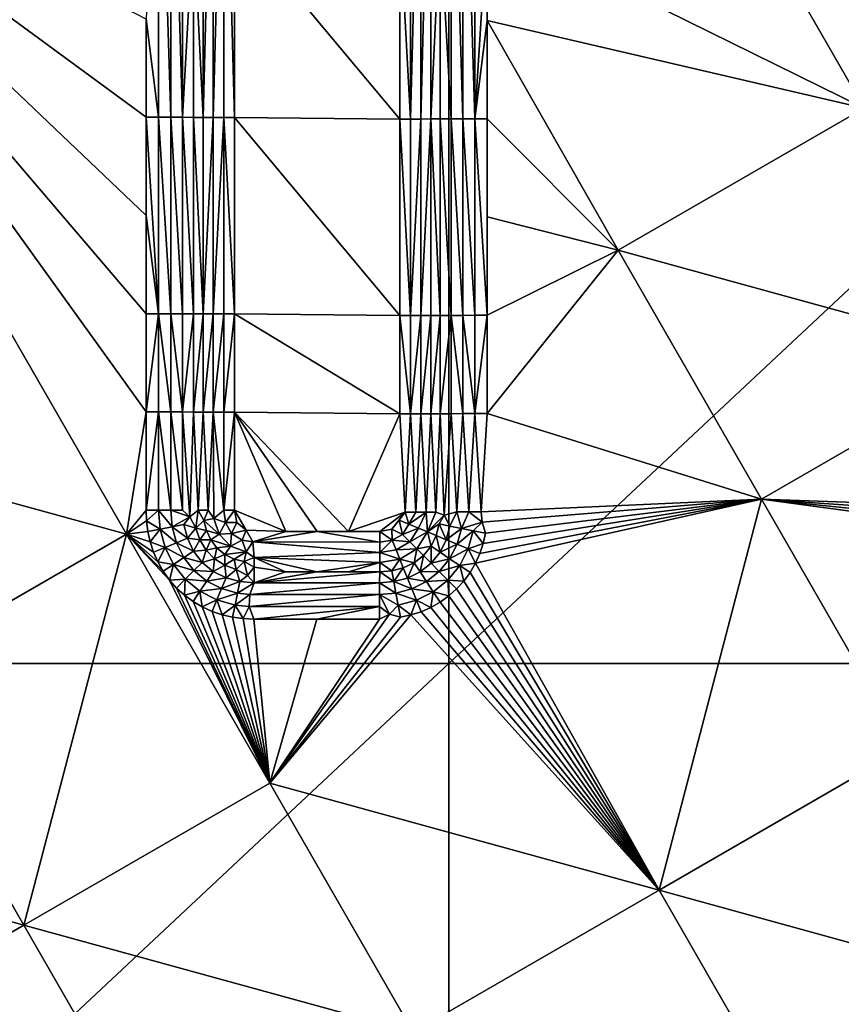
# Model space of a CAD drawing. Header units: inches. Extents: x -23.7 to 23.7, y -7.1 to 20.5.
# Tile 9 of 71: x -13.9 to -11.3, y 2.3 to 5.3. Entities that reach past the tile are written whole.
import ezdxf

# ---------------------------------------------------------------- set-up
doc = ezdxf.new("R2010")
doc.units = ezdxf.units.IN
doc.layers.get('0').update_dxf_attribs({"true_color": 0xc2ced6})

msp = doc.modelspace()

# ---------------------------------------------------------------- linework, layer by layer
for points in [[(-12.5404, 6.6625), (-12.5404, 3.3084), (-16.1233, 3.3084), (-12.5404, 6.6625)], [(-12.5404, 3.3084), (-12.5404, 6.6625), (-8.9574, 6.6625), (-12.5404, 3.3084)], [(-8.9574, 6.6625), (-8.9574, 3.3084), (-12.5404, 3.3084), (-8.9574, 6.6625)], [(-11.2509, 5.0325), (-11.9807, 6.2999), (-12.4211, 5.6103), (-11.2509, 5.0325)], [(-11.9807, 6.2999), (-11.2509, 5.0325), (-10.9327, 6.2457), (-11.9807, 6.2999)], [(-13.4805, 5.3094), (-13.4419, 5.0044), (-13.4419, 6.224), (-13.4805, 5.3094)], [(-13.4419, 6.224), (-13.4419, 5.0044), (-13.4039, 5.0043), (-13.4419, 6.224)], [(-13.4039, 5.0043), (-13.4039, 6.2239), (-13.4419, 6.224), (-13.4039, 5.0043)], [(-13.4039, 6.2239), (-13.4039, 5.0043), (-13.3674, 5.0042), (-13.4039, 6.2239)], [(-13.3674, 5.0042), (-13.3674, 6.2237), (-13.4039, 6.2239), (-13.3674, 5.0042)], [(-13.3329, 5.6138), (-13.3674, 6.2237), (-13.3674, 5.0042), (-13.3329, 5.6138)], [(-13.3034, 5.0037), (-13.3035, 6.223), (-13.3329, 5.6138), (-13.3034, 5.0037)], [(-13.2721, 6.2228), (-13.3035, 6.223), (-13.3034, 5.0037), (-13.2721, 6.2228)], [(-13.3034, 5.0037), (-13.272, 5.0036), (-13.2721, 6.2228), (-13.3034, 5.0037)], [(-13.2396, 6.2227), (-13.2721, 6.2228), (-13.272, 5.0036), (-13.2396, 6.2227)], [(-13.272, 5.0036), (-13.2395, 5.0035), (-13.2396, 6.2227), (-13.272, 5.0036)], [(-13.2396, 6.2227), (-13.2395, 5.0035), (-13.2063, 5.0034), (-13.2396, 6.2227)], [(-13.2063, 5.0034), (-13.2064, 5.613), (-13.2396, 6.2227), (-13.2063, 5.0034)], [(-12.6592, 4.9988), (-12.6593, 6.2189), (-12.6923, 5.6088), (-12.6592, 4.9988)], [(-12.627, 6.219), (-12.6593, 6.2189), (-12.6592, 4.9988), (-12.627, 6.219)], [(-12.6592, 4.9988), (-12.6269, 4.9989), (-12.627, 6.219), (-12.6592, 4.9988)], [(-12.5961, 6.2192), (-12.627, 6.219), (-12.6269, 4.9989), (-12.5961, 6.2192)], [(-12.6269, 4.9989), (-12.596, 4.999), (-12.5961, 6.2192), (-12.6269, 4.9989)], [(-12.5671, 5.6096), (-12.5961, 6.2192), (-12.596, 4.999), (-12.5671, 5.6096)], [(-12.5334, 6.22), (-12.5671, 5.6096), (-12.5333, 4.9996), (-12.5334, 6.22)], [(-12.4973, 4.9998), (-12.4973, 6.2203), (-12.5334, 6.22), (-12.4973, 4.9998)], [(-12.5334, 6.22), (-12.5333, 4.9996), (-12.4973, 4.9998), (-12.5334, 6.22)], [(-12.4596, 4.9999), (-12.4596, 6.2204), (-12.4973, 6.2203), (-12.4596, 4.9999)], [(-12.4973, 6.2203), (-12.4973, 4.9998), (-12.4596, 4.9999), (-12.4973, 6.2203)], [(-12.4211, 5.6103), (-12.4596, 6.2204), (-12.4596, 4.9999), (-12.4211, 5.6103)], [(-14.8763, 6.0287), (-14.7502, 4.0428), (-13.5413, 3.7106), (-14.8763, 6.0287)], [(-13.4805, 5.0045), (-13.4805, 5.3094), (-14.8763, 6.0287), (-13.4805, 5.0045)], [(-13.4805, 5.0045), (-14.8763, 6.0287), (-13.4805, 4.6995), (-13.4805, 5.0045)], [(-14.8763, 6.0287), (-13.4805, 4.3946), (-13.4805, 4.6995), (-14.8763, 6.0287)], [(-14.8763, 6.0287), (-13.4805, 4.0896), (-13.4805, 4.3946), (-14.8763, 6.0287)], [(-13.4805, 4.0896), (-14.8763, 6.0287), (-13.5413, 3.7106), (-13.4805, 4.0896)], [(-13.3329, 5.0041), (-13.3329, 5.6138), (-13.3674, 5.0042), (-13.3329, 5.0041)], [(-13.3329, 5.0041), (-13.3034, 5.0037), (-13.3329, 5.6138), (-13.3329, 5.0041)], [(-12.6923, 5.6088), (-13.2064, 5.613), (-12.6923, 4.9987), (-12.6923, 5.6088)], [(-13.2063, 5.0034), (-12.6923, 4.9987), (-13.2064, 5.613), (-13.2063, 5.0034)], [(-12.6923, 5.6088), (-12.6923, 4.9987), (-12.6592, 4.9988), (-12.6923, 5.6088)], [(-12.5671, 5.6096), (-12.596, 4.999), (-12.5671, 4.9994), (-12.5671, 5.6096)], [(-12.5671, 5.6096), (-12.5671, 4.9994), (-12.5333, 4.9996), (-12.5671, 5.6096)], [(-12.4596, 4.9999), (-12.4211, 5.3051), (-12.4211, 5.6103), (-12.4596, 4.9999)], [(-11.2509, 5.0325), (-12.4211, 5.6103), (-12.4211, 5.3051), (-11.2509, 5.0325)], [(-13.4419, 5.0044), (-13.4805, 5.3094), (-13.4805, 5.0045), (-13.4419, 5.0044)], [(-12.4596, 4.9999), (-12.4211, 5), (-12.4211, 5.3051), (-12.4596, 4.9999)], [(-12.4211, 5.3051), (-12.4211, 5), (-12.0142, 4.5919), (-12.4211, 5.3051)], [(-12.4211, 5.3051), (-12.0142, 4.5919), (-11.2509, 5.0325), (-12.4211, 5.3051)], [(-10.8059, 4.2595), (-11.2509, 5.0325), (-12.0142, 4.5919), (-10.8059, 4.2595)], [(-13.4805, 5.0045), (-13.4419, 4.3946), (-13.4419, 5.0044), (-13.4805, 5.0045)], [(-13.4805, 5.0045), (-13.4805, 4.6995), (-13.4419, 4.3946), (-13.4805, 5.0045)], [(-13.4419, 5.0044), (-13.4419, 4.3946), (-13.4039, 4.3945), (-13.4419, 5.0044)], [(-13.4039, 4.3945), (-13.4039, 5.0043), (-13.4419, 5.0044), (-13.4039, 4.3945)], [(-13.4039, 5.0043), (-13.4039, 4.3945), (-13.3673, 4.3944), (-13.4039, 5.0043)], [(-13.3673, 4.3944), (-13.3674, 5.0042), (-13.4039, 5.0043), (-13.3673, 4.3944)], [(-13.3674, 5.0042), (-13.3329, 4.3943), (-13.3329, 5.0041), (-13.3674, 5.0042)], [(-13.3329, 4.3943), (-13.3674, 5.0042), (-13.3673, 4.3944), (-13.3329, 4.3943)], [(-13.3034, 4.3941), (-13.3329, 5.0041), (-13.3329, 4.3943), (-13.3034, 4.3941)], [(-13.3329, 5.0041), (-13.3034, 4.3941), (-13.3034, 5.0037), (-13.3329, 5.0041)], [(-13.272, 5.0036), (-13.3034, 5.0037), (-13.3034, 4.3941), (-13.272, 5.0036)], [(-13.3034, 4.3941), (-13.272, 4.394), (-13.272, 5.0036), (-13.3034, 4.3941)], [(-13.2395, 5.0035), (-13.272, 5.0036), (-13.272, 4.394), (-13.2395, 5.0035)], [(-13.272, 4.394), (-13.2394, 4.3939), (-13.2395, 5.0035), (-13.272, 4.394)], [(-13.2063, 4.3939), (-13.2395, 5.0035), (-13.2394, 4.3939), (-13.2063, 4.3939)], [(-13.2395, 5.0035), (-13.2063, 4.3939), (-13.2063, 5.0034), (-13.2395, 5.0035)], [(-12.6922, 4.3887), (-12.6923, 4.9987), (-13.2063, 5.0034), (-12.6922, 4.3887)], [(-13.2063, 5.0034), (-13.2063, 4.3939), (-12.6922, 4.3887), (-13.2063, 5.0034)], [(-12.6592, 4.9988), (-12.6923, 4.9987), (-12.6592, 4.3887), (-12.6592, 4.9988)], [(-12.6922, 4.3887), (-12.6592, 4.3887), (-12.6923, 4.9987), (-12.6922, 4.3887)], [(-12.6592, 4.3887), (-12.6269, 4.3888), (-12.6269, 4.9989), (-12.6592, 4.3887)], [(-12.6269, 4.9989), (-12.6592, 4.9988), (-12.6592, 4.3887), (-12.6269, 4.9989)], [(-12.6269, 4.3888), (-12.596, 4.3889), (-12.596, 4.999), (-12.6269, 4.3888)], [(-12.596, 4.999), (-12.6269, 4.9989), (-12.6269, 4.3888), (-12.596, 4.999)], [(-12.5671, 4.9994), (-12.596, 4.999), (-12.567, 4.3892), (-12.5671, 4.9994)], [(-12.567, 4.3892), (-12.596, 4.999), (-12.596, 4.3889), (-12.567, 4.3892)], [(-12.5333, 4.9996), (-12.5671, 4.9994), (-12.5333, 4.3893), (-12.5333, 4.9996)], [(-12.5333, 4.3893), (-12.5671, 4.9994), (-12.567, 4.3892), (-12.5333, 4.3893)], [(-12.4973, 4.3895), (-12.4973, 4.9998), (-12.5333, 4.9996), (-12.4973, 4.3895)], [(-12.5333, 4.9996), (-12.5333, 4.3893), (-12.4973, 4.3895), (-12.5333, 4.9996)], [(-12.4596, 4.3896), (-12.4596, 4.9999), (-12.4973, 4.9998), (-12.4596, 4.3896)], [(-12.4973, 4.9998), (-12.4973, 4.3895), (-12.4596, 4.3896), (-12.4973, 4.9998)], [(-12.4211, 5), (-12.4596, 4.9999), (-12.4211, 4.3896), (-12.4211, 5)], [(-12.4211, 4.3896), (-12.4596, 4.9999), (-12.4596, 4.3896), (-12.4211, 4.3896)], [(-12.4211, 4.6948), (-12.0142, 4.5919), (-12.4211, 5), (-12.4211, 4.6948)], [(-12.4211, 4.3896), (-12.4211, 4.6948), (-12.4211, 5), (-12.4211, 4.3896)], [(-13.4805, 4.6995), (-13.4805, 4.3946), (-13.4419, 4.3946), (-13.4805, 4.6995)], [(-12.4211, 4.3896), (-12.0142, 4.5919), (-12.4211, 4.6948), (-12.4211, 4.3896)], [(-12.4211, 4.3896), (-12.4211, 4.0844), (-12.0142, 4.5919), (-12.4211, 4.3896)], [(-12.0142, 4.5919), (-12.4211, 4.0844), (-11.5692, 3.8188), (-12.0142, 4.5919)], [(-12.0142, 4.5919), (-11.5692, 3.8188), (-10.8059, 4.2595), (-12.0142, 4.5919)], [(-13.4419, 4.3946), (-13.4805, 4.3946), (-13.4805, 4.0896), (-13.4419, 4.3946)], [(-13.4805, 4.0896), (-13.4419, 4.0896), (-13.4419, 4.3946), (-13.4805, 4.0896)], [(-13.4419, 4.3946), (-13.4419, 4.0896), (-13.4039, 4.0896), (-13.4419, 4.3946)], [(-13.4039, 4.0896), (-13.4039, 4.3945), (-13.4419, 4.3946), (-13.4039, 4.0896)], [(-13.4039, 4.3945), (-13.4039, 4.0896), (-13.3673, 4.0895), (-13.4039, 4.3945)], [(-13.3673, 4.0895), (-13.3673, 4.3944), (-13.4039, 4.3945), (-13.3673, 4.0895)], [(-13.3329, 4.3943), (-13.3673, 4.3944), (-13.3673, 4.0895), (-13.3329, 4.3943)], [(-13.3673, 4.0895), (-13.3329, 4.0894), (-13.3329, 4.3943), (-13.3673, 4.0895)], [(-13.3329, 4.3943), (-13.3329, 4.0894), (-13.3034, 4.3941), (-13.3329, 4.3943)], [(-13.3329, 4.0894), (-13.3033, 4.0892), (-13.3034, 4.3941), (-13.3329, 4.0894)], [(-13.272, 4.394), (-13.3034, 4.3941), (-13.3033, 4.0892), (-13.272, 4.394)], [(-13.3033, 4.0892), (-13.272, 4.0892), (-13.272, 4.394), (-13.3033, 4.0892)], [(-13.2394, 4.3939), (-13.272, 4.394), (-13.272, 4.0892), (-13.2394, 4.3939)], [(-13.272, 4.0892), (-13.2394, 4.0891), (-13.2394, 4.3939), (-13.272, 4.0892)], [(-13.2063, 4.3939), (-13.2394, 4.3939), (-13.2394, 4.0891), (-13.2063, 4.3939)], [(-13.2394, 4.0891), (-13.2063, 4.0891), (-13.2063, 4.3939), (-13.2394, 4.0891)], [(-12.6922, 4.0837), (-13.2063, 4.3939), (-13.2063, 4.0891), (-12.6922, 4.0837)], [(-12.6922, 4.3887), (-13.2063, 4.3939), (-12.6922, 4.0837), (-12.6922, 4.3887)], [(-12.6922, 4.3887), (-12.6592, 4.0837), (-12.6592, 4.3887), (-12.6922, 4.3887)], [(-12.6592, 4.0837), (-12.6922, 4.3887), (-12.6922, 4.0837), (-12.6592, 4.0837)], [(-12.6592, 4.0837), (-12.6269, 4.0838), (-12.6269, 4.3888), (-12.6592, 4.0837)], [(-12.6269, 4.3888), (-12.6592, 4.3887), (-12.6592, 4.0837), (-12.6269, 4.3888)], [(-12.6269, 4.0838), (-12.596, 4.0839), (-12.596, 4.3889), (-12.6269, 4.0838)], [(-12.596, 4.3889), (-12.6269, 4.3888), (-12.6269, 4.0838), (-12.596, 4.3889)], [(-12.567, 4.3892), (-12.596, 4.3889), (-12.596, 4.0839), (-12.567, 4.3892)], [(-12.596, 4.0839), (-12.567, 4.0841), (-12.567, 4.3892), (-12.596, 4.0839)], [(-12.567, 4.0841), (-12.5333, 4.0842), (-12.5333, 4.3893), (-12.567, 4.0841)], [(-12.5333, 4.3893), (-12.567, 4.3892), (-12.567, 4.0841), (-12.5333, 4.3893)], [(-12.4973, 4.0843), (-12.4973, 4.3895), (-12.5333, 4.3893), (-12.4973, 4.0843)], [(-12.5333, 4.3893), (-12.5333, 4.0842), (-12.4973, 4.0843), (-12.5333, 4.3893)], [(-12.4596, 4.0844), (-12.4596, 4.3896), (-12.4973, 4.3895), (-12.4596, 4.0844)], [(-12.4973, 4.3895), (-12.4973, 4.0843), (-12.4596, 4.0844), (-12.4973, 4.3895)], [(-12.4596, 4.0844), (-12.4211, 4.0844), (-12.4211, 4.3896), (-12.4596, 4.0844)], [(-12.4211, 4.3896), (-12.4596, 4.3896), (-12.4596, 4.0844), (-12.4211, 4.3896)], [(-10.8059, 4.2595), (-11.5692, 3.8188), (-10.6026, 3.7849), (-10.8059, 4.2595)], [(-13.4805, 3.7847), (-13.4805, 4.0896), (-13.5413, 3.7106), (-13.4805, 3.7847)], [(-13.4805, 4.0896), (-13.4805, 3.7847), (-13.4419, 4.0896), (-13.4805, 4.0896)], [(-13.4419, 3.7847), (-13.4419, 4.0896), (-13.4805, 3.7847), (-13.4419, 3.7847)], [(-13.4419, 3.7847), (-13.4039, 3.7846), (-13.4419, 4.0896), (-13.4419, 3.7847)], [(-13.4039, 3.7846), (-13.4039, 4.0896), (-13.4419, 4.0896), (-13.4039, 3.7846)], [(-13.4039, 4.0896), (-13.4039, 3.7846), (-13.3673, 3.7846), (-13.4039, 4.0896)], [(-13.3673, 3.7846), (-13.3673, 4.0895), (-13.4039, 4.0896), (-13.3673, 3.7846)], [(-13.3673, 4.0895), (-13.3673, 3.7846), (-13.3447, 3.7645), (-13.3673, 4.0895)], [(-13.3447, 3.7645), (-13.3329, 4.0894), (-13.3673, 4.0895), (-13.3447, 3.7645)], [(-13.3184, 3.7845), (-13.3329, 4.0894), (-13.3447, 3.7645), (-13.3184, 3.7845)], [(-13.3033, 4.0892), (-13.3329, 4.0894), (-13.3184, 3.7845), (-13.3033, 4.0892)], [(-13.3184, 3.7845), (-13.2878, 3.7844), (-13.3033, 4.0892), (-13.3184, 3.7845)], [(-13.272, 4.0892), (-13.3033, 4.0892), (-13.2878, 3.7844), (-13.272, 4.0892)], [(-13.2878, 3.7844), (-13.2701, 3.7586), (-13.272, 4.0892), (-13.2878, 3.7844)], [(-13.2394, 4.0891), (-13.272, 4.0892), (-13.2394, 3.7844), (-13.2394, 4.0891)], [(-13.2701, 3.7586), (-13.2394, 3.7844), (-13.272, 4.0892), (-13.2701, 3.7586)], [(-13.2394, 3.7844), (-13.2063, 3.7844), (-13.2063, 4.0891), (-13.2394, 3.7844)], [(-13.2063, 4.0891), (-13.2394, 4.0891), (-13.2394, 3.7844), (-13.2063, 4.0891)], [(-13.2063, 4.0891), (-13.2063, 3.7844), (-13.0467, 3.719), (-13.2063, 4.0891)], [(-13.2063, 4.0891), (-13.0467, 3.719), (-12.9492, 3.719), (-13.2063, 4.0891)], [(-12.8517, 3.719), (-12.6922, 4.0837), (-13.2063, 4.0891), (-12.8517, 3.719)], [(-12.8517, 3.719), (-13.2063, 4.0891), (-12.9492, 3.719), (-12.8517, 3.719)], [(-12.6922, 4.0837), (-12.8517, 3.719), (-12.6756, 3.7788), (-12.6922, 4.0837)], [(-12.6592, 4.0837), (-12.6922, 4.0837), (-12.6756, 3.7788), (-12.6592, 4.0837)], [(-12.6756, 3.7788), (-12.6429, 3.7788), (-12.6592, 4.0837), (-12.6756, 3.7788)], [(-12.6269, 4.0838), (-12.6592, 4.0837), (-12.6429, 3.7788), (-12.6269, 4.0838)], [(-12.6112, 3.7788), (-12.6269, 4.0838), (-12.6429, 3.7788), (-12.6112, 3.7788)], [(-12.596, 4.0839), (-12.6269, 4.0838), (-12.6112, 3.7788), (-12.596, 4.0839)], [(-12.5812, 3.7789), (-12.596, 4.0839), (-12.6112, 3.7788), (-12.5812, 3.7789)], [(-12.5812, 3.7789), (-12.567, 4.0841), (-12.596, 4.0839), (-12.5812, 3.7789)], [(-12.5812, 3.7789), (-12.5549, 3.7691), (-12.567, 4.0841), (-12.5812, 3.7789)], [(-12.5333, 4.0842), (-12.567, 4.0841), (-12.5549, 3.7691), (-12.5333, 4.0842)], [(-12.5333, 4.0842), (-12.5549, 3.7691), (-12.5155, 3.7791), (-12.5333, 4.0842)], [(-12.5333, 4.0842), (-12.5155, 3.7791), (-12.4973, 4.0843), (-12.5333, 4.0842)], [(-12.4973, 4.0843), (-12.5155, 3.7791), (-12.4786, 3.7791), (-12.4973, 4.0843)], [(-12.4973, 4.0843), (-12.4786, 3.7791), (-12.4596, 4.0844), (-12.4973, 4.0843)], [(-12.4404, 3.7792), (-12.4596, 4.0844), (-12.4786, 3.7791), (-12.4404, 3.7792)], [(-12.4596, 4.0844), (-12.4404, 3.7792), (-12.4211, 4.0844), (-12.4596, 4.0844)], [(-12.4211, 4.0844), (-12.4404, 3.7792), (-11.5692, 3.8188), (-12.4211, 4.0844)], [(-14.7502, 4.0428), (-14.3051, 3.2699), (-13.5413, 3.7106), (-14.7502, 4.0428)], [(-11.5692, 3.8188), (-12.4446, 3.65), (-12.4581, 3.6199), (-11.5692, 3.8188)], [(-11.8875, 2.6049), (-11.5692, 3.8188), (-12.4581, 3.6199), (-11.8875, 2.6049)], [(-11.5692, 3.8188), (-12.4342, 3.6813), (-12.4446, 3.65), (-11.5692, 3.8188)], [(-12.4404, 3.7792), (-12.437, 3.7476), (-11.5692, 3.8188), (-12.4404, 3.7792)], [(-12.4268, 3.7135), (-11.5692, 3.8188), (-12.437, 3.7476), (-12.4268, 3.7135)], [(-12.4342, 3.6813), (-11.5692, 3.8188), (-12.4268, 3.7135), (-12.4342, 3.6813)], [(-11.8875, 2.6049), (-11.1241, 3.0456), (-11.5692, 3.8188), (-11.8875, 2.6049)], [(-11.1241, 3.0456), (-10.5896, 3.6862), (-11.5692, 3.8188), (-11.1241, 3.0456)], [(-11.5692, 3.8188), (-10.6011, 3.7517), (-10.6026, 3.7849), (-11.5692, 3.8188)], [(-11.5692, 3.8188), (-10.5896, 3.6862), (-10.5968, 3.7187), (-11.5692, 3.8188)], [(-10.5968, 3.7187), (-10.6011, 3.7517), (-11.5692, 3.8188), (-10.5968, 3.7187)], [(-13.5413, 3.7106), (-13.4791, 3.7514), (-13.4805, 3.7847), (-13.5413, 3.7106)], [(-13.4419, 3.7847), (-13.4805, 3.7847), (-13.4791, 3.7514), (-13.4419, 3.7847)], [(-13.4369, 3.726), (-13.4419, 3.7847), (-13.4791, 3.7514), (-13.4369, 3.726)], [(-13.4419, 3.7847), (-13.4369, 3.726), (-13.3996, 3.7333), (-13.4419, 3.7847)], [(-13.3996, 3.7333), (-13.4039, 3.7846), (-13.4419, 3.7847), (-13.3996, 3.7333)], [(-13.4039, 3.7846), (-13.3996, 3.7333), (-13.3447, 3.7645), (-13.4039, 3.7846)], [(-13.3447, 3.7645), (-13.3673, 3.7846), (-13.4039, 3.7846), (-13.3447, 3.7645)], [(-13.3996, 3.7333), (-13.3637, 3.7404), (-13.3447, 3.7645), (-13.3996, 3.7333)], [(-13.326, 3.7286), (-13.3447, 3.7645), (-13.3637, 3.7404), (-13.326, 3.7286)], [(-13.326, 3.7286), (-13.3184, 3.7845), (-13.3447, 3.7645), (-13.326, 3.7286)], [(-13.3184, 3.7845), (-13.326, 3.7286), (-13.3009, 3.7526), (-13.3184, 3.7845)], [(-13.2878, 3.7844), (-13.3184, 3.7845), (-13.3009, 3.7526), (-13.2878, 3.7844)], [(-13.2878, 3.7844), (-13.3009, 3.7526), (-13.2701, 3.7586), (-13.2878, 3.7844)], [(-13.2701, 3.7586), (-13.2339, 3.746), (-13.2394, 3.7844), (-13.2701, 3.7586)], [(-13.2394, 3.7844), (-13.2339, 3.746), (-13.2063, 3.7844), (-13.2394, 3.7844)], [(-13.2339, 3.746), (-13.1989, 3.7464), (-13.2063, 3.7844), (-13.2339, 3.746)], [(-13.1989, 3.7464), (-13.1699, 3.7224), (-13.2063, 3.7844), (-13.1989, 3.7464)], [(-13.1699, 3.7224), (-13.0467, 3.719), (-13.2063, 3.7844), (-13.1699, 3.7224)], [(-12.8517, 3.719), (-12.7542, 3.719), (-12.6756, 3.7788), (-12.8517, 3.719)], [(-12.7177, 3.7259), (-12.6756, 3.7788), (-12.7542, 3.719), (-12.7177, 3.7259)], [(-12.6756, 3.7788), (-12.7177, 3.7259), (-12.6952, 3.7541), (-12.6756, 3.7788)], [(-12.6756, 3.7788), (-12.6952, 3.7541), (-12.6647, 3.7415), (-12.6756, 3.7788)], [(-12.6647, 3.7415), (-12.6429, 3.7788), (-12.6756, 3.7788), (-12.6647, 3.7415)], [(-12.6112, 3.7788), (-12.6429, 3.7788), (-12.6647, 3.7415), (-12.6112, 3.7788)], [(-12.6647, 3.7415), (-12.6348, 3.7291), (-12.6112, 3.7788), (-12.6647, 3.7415)], [(-12.6062, 3.7172), (-12.6112, 3.7788), (-12.6348, 3.7291), (-12.6062, 3.7172)], [(-12.5812, 3.7789), (-12.6112, 3.7788), (-12.6062, 3.7172), (-12.5812, 3.7789)], [(-12.5812, 3.7789), (-12.6062, 3.7172), (-12.5549, 3.7691), (-12.5812, 3.7789)], [(-12.6062, 3.7172), (-12.57, 3.7419), (-12.5549, 3.7691), (-12.6062, 3.7172)], [(-12.57, 3.7419), (-12.537, 3.7354), (-12.5549, 3.7691), (-12.57, 3.7419)], [(-12.5549, 3.7691), (-12.537, 3.7354), (-12.5155, 3.7791), (-12.5549, 3.7691)], [(-12.5016, 3.7283), (-12.5155, 3.7791), (-12.537, 3.7354), (-12.5016, 3.7283)], [(-12.4786, 3.7791), (-12.5155, 3.7791), (-12.5016, 3.7283), (-12.4786, 3.7791)], [(-12.437, 3.7476), (-12.4786, 3.7791), (-12.5016, 3.7283), (-12.437, 3.7476)], [(-12.4786, 3.7791), (-12.437, 3.7476), (-12.4404, 3.7792), (-12.4786, 3.7791)], [(-13.5413, 3.7106), (-13.4748, 3.7184), (-13.4791, 3.7514), (-13.5413, 3.7106)], [(-13.4369, 3.726), (-13.4791, 3.7514), (-13.4748, 3.7184), (-13.4369, 3.726)], [(-13.3863, 3.6836), (-13.3996, 3.7333), (-13.4369, 3.726), (-13.3863, 3.6836)], [(-13.3524, 3.6975), (-13.3637, 3.7404), (-13.3996, 3.7333), (-13.3524, 3.6975)], [(-13.3996, 3.7333), (-13.3863, 3.6836), (-13.3524, 3.6975), (-13.3996, 3.7333)], [(-13.326, 3.7286), (-13.3637, 3.7404), (-13.3524, 3.6975), (-13.326, 3.7286)], [(-13.326, 3.7286), (-13.2932, 3.7217), (-13.3009, 3.7526), (-13.326, 3.7286)], [(-13.2536, 3.71), (-13.2701, 3.7586), (-13.3009, 3.7526), (-13.2536, 3.71)], [(-13.3009, 3.7526), (-13.2932, 3.7217), (-13.2536, 3.71), (-13.3009, 3.7526)], [(-13.2701, 3.7586), (-13.2536, 3.71), (-13.2339, 3.746), (-13.2701, 3.7586)], [(-13.2536, 3.71), (-13.2153, 3.7122), (-13.2339, 3.746), (-13.2536, 3.71)], [(-13.1989, 3.7464), (-13.2339, 3.746), (-13.2153, 3.7122), (-13.1989, 3.7464)], [(-13.1989, 3.7464), (-13.2153, 3.7122), (-13.1699, 3.7224), (-13.1989, 3.7464)], [(-12.6952, 3.7541), (-12.7177, 3.7259), (-12.684, 3.7094), (-12.6952, 3.7541)], [(-12.6952, 3.7541), (-12.684, 3.7094), (-12.6647, 3.7415), (-12.6952, 3.7541)], [(-12.6348, 3.7291), (-12.6647, 3.7415), (-12.684, 3.7094), (-12.6348, 3.7291)], [(-12.684, 3.7094), (-12.6612, 3.6865), (-12.6348, 3.7291), (-12.684, 3.7094)], [(-12.6062, 3.7172), (-12.6348, 3.7291), (-12.6612, 3.6865), (-12.6062, 3.7172)], [(-12.6062, 3.7172), (-12.5795, 3.7061), (-12.57, 3.7419), (-12.6062, 3.7172)], [(-12.5795, 3.7061), (-12.5483, 3.6931), (-12.57, 3.7419), (-12.5795, 3.7061)], [(-12.57, 3.7419), (-12.5483, 3.6931), (-12.537, 3.7354), (-12.57, 3.7419)], [(-12.5016, 3.7283), (-12.537, 3.7354), (-12.5483, 3.6931), (-12.5016, 3.7283)], [(-12.437, 3.7476), (-12.5016, 3.7283), (-12.4647, 3.721), (-12.437, 3.7476)], [(-12.4647, 3.721), (-12.4268, 3.7135), (-12.437, 3.7476), (-12.4647, 3.721)], [(-13.5413, 3.7106), (-14.3051, 3.2699), (-13.8601, 2.4967), (-13.5413, 3.7106)], [(-13.8601, 2.4967), (-13.0962, 2.9374), (-13.5413, 3.7106), (-13.8601, 2.4967)], [(-13.5413, 3.7106), (-13.4675, 3.686), (-13.4748, 3.7184), (-13.5413, 3.7106)], [(-13.4082, 3.5679), (-13.4275, 3.5949), (-13.5413, 3.7106), (-13.4082, 3.5679)], [(-13.5413, 3.7106), (-13.4275, 3.5949), (-13.4438, 3.6239), (-13.5413, 3.7106)], [(-13.5413, 3.7106), (-13.4572, 3.6544), (-13.4675, 3.686), (-13.5413, 3.7106)], [(-13.5413, 3.7106), (-13.0962, 2.9374), (-13.4082, 3.5679), (-13.5413, 3.7106)], [(-13.4438, 3.6239), (-13.4572, 3.6544), (-13.5413, 3.7106), (-13.4438, 3.6239)], [(-13.4369, 3.726), (-13.4748, 3.7184), (-13.4675, 3.686), (-13.4369, 3.726)], [(-13.4369, 3.726), (-13.4675, 3.686), (-13.4214, 3.6692), (-13.4369, 3.726)], [(-13.4369, 3.726), (-13.4214, 3.6692), (-13.3863, 3.6836), (-13.4369, 3.726)], [(-13.3134, 3.6931), (-13.326, 3.7286), (-13.3524, 3.6975), (-13.3134, 3.6931)], [(-13.3134, 3.6931), (-13.2932, 3.7217), (-13.326, 3.7286), (-13.3134, 3.6931)], [(-13.2798, 3.6927), (-13.2932, 3.7217), (-13.3134, 3.6931), (-13.2798, 3.6927)], [(-13.2932, 3.7217), (-13.2798, 3.6927), (-13.2536, 3.71), (-13.2932, 3.7217)], [(-13.2184, 3.673), (-13.2536, 3.71), (-13.2798, 3.6927), (-13.2184, 3.673)], [(-13.2536, 3.71), (-13.2184, 3.673), (-13.2153, 3.7122), (-13.2536, 3.71)], [(-13.2184, 3.673), (-13.1826, 3.6918), (-13.2153, 3.7122), (-13.2184, 3.673)], [(-13.1826, 3.6918), (-13.1699, 3.7224), (-13.2153, 3.7122), (-13.1826, 3.6918)], [(-13.1699, 3.7224), (-13.1826, 3.6918), (-13.1491, 3.686), (-13.1699, 3.7224)], [(-13.1491, 3.686), (-13.0467, 3.719), (-13.1699, 3.7224), (-13.1491, 3.686)], [(-13.1491, 3.686), (-12.9492, 3.719), (-13.0467, 3.719), (-13.1491, 3.686)], [(-13.1491, 3.686), (-12.7542, 3.6859), (-12.9492, 3.719), (-13.1491, 3.686)], [(-12.9492, 3.719), (-12.7542, 3.6859), (-12.7542, 3.719), (-12.9492, 3.719)], [(-12.9492, 3.719), (-12.7542, 3.719), (-12.8517, 3.719), (-12.9492, 3.719)], [(-12.7168, 3.6912), (-12.7177, 3.7259), (-12.7542, 3.719), (-12.7168, 3.6912)], [(-12.7542, 3.719), (-12.7542, 3.6859), (-12.7168, 3.6912), (-12.7542, 3.719)], [(-12.7177, 3.7259), (-12.7168, 3.6912), (-12.684, 3.7094), (-12.7177, 3.7259)], [(-12.6612, 3.6865), (-12.684, 3.7094), (-12.7168, 3.6912), (-12.6612, 3.6865)], [(-12.6612, 3.6865), (-12.6394, 3.6645), (-12.6062, 3.7172), (-12.6612, 3.6865)], [(-12.6394, 3.6645), (-12.5958, 3.6728), (-12.6062, 3.7172), (-12.6394, 3.6645)], [(-12.6062, 3.7172), (-12.5958, 3.6728), (-12.5795, 3.7061), (-12.6062, 3.7172)], [(-12.5678, 3.6539), (-12.5795, 3.7061), (-12.5958, 3.6728), (-12.5678, 3.6539)], [(-12.5795, 3.7061), (-12.5678, 3.6539), (-12.5483, 3.6931), (-12.5795, 3.7061)], [(-12.5483, 3.6931), (-12.515, 3.6792), (-12.5016, 3.7283), (-12.5483, 3.6931)], [(-12.4647, 3.721), (-12.5016, 3.7283), (-12.515, 3.6792), (-12.4647, 3.721)], [(-12.515, 3.6792), (-12.4802, 3.6648), (-12.4647, 3.721), (-12.515, 3.6792)], [(-12.4647, 3.721), (-12.4802, 3.6648), (-12.4342, 3.6813), (-12.4647, 3.721)], [(-12.4342, 3.6813), (-12.4268, 3.7135), (-12.4647, 3.721), (-12.4342, 3.6813)], [(-13.4214, 3.6692), (-13.4675, 3.686), (-13.4572, 3.6544), (-13.4214, 3.6692)], [(-13.4214, 3.6692), (-13.4572, 3.6544), (-13.4438, 3.6239), (-13.4214, 3.6692)], [(-13.4214, 3.6692), (-13.4438, 3.6239), (-13.3953, 3.6164), (-13.4214, 3.6692)], [(-13.3637, 3.6375), (-13.3863, 3.6836), (-13.4214, 3.6692), (-13.3637, 3.6375)], [(-13.4214, 3.6692), (-13.3953, 3.6164), (-13.3637, 3.6375), (-13.4214, 3.6692)], [(-13.3332, 3.6576), (-13.3524, 3.6975), (-13.3863, 3.6836), (-13.3332, 3.6576)], [(-13.3863, 3.6836), (-13.3637, 3.6375), (-13.3332, 3.6576), (-13.3863, 3.6836)], [(-13.3134, 3.6931), (-13.3524, 3.6975), (-13.3332, 3.6576), (-13.3134, 3.6931)], [(-13.3332, 3.6576), (-13.2938, 3.661), (-13.3134, 3.6931), (-13.3332, 3.6576)], [(-13.3134, 3.6931), (-13.2938, 3.661), (-13.2798, 3.6927), (-13.3134, 3.6931)], [(-13.2938, 3.661), (-13.2606, 3.6673), (-13.2798, 3.6927), (-13.2938, 3.661)], [(-13.2798, 3.6927), (-13.2606, 3.6673), (-13.2184, 3.673), (-13.2798, 3.6927)], [(-13.2606, 3.6673), (-13.2359, 3.6471), (-13.2184, 3.673), (-13.2606, 3.6673)], [(-13.1701, 3.6555), (-13.2184, 3.673), (-13.2359, 3.6471), (-13.1701, 3.6555)], [(-13.2184, 3.673), (-13.1701, 3.6555), (-13.1826, 3.6918), (-13.2184, 3.673)], [(-13.1701, 3.6555), (-13.1491, 3.686), (-13.1826, 3.6918), (-13.1701, 3.6555)], [(-13.1701, 3.6555), (-13.1445, 3.6378), (-13.1491, 3.686), (-13.1701, 3.6555)], [(-12.7543, 3.6535), (-12.7542, 3.6859), (-13.1491, 3.686), (-12.7543, 3.6535)], [(-13.1491, 3.686), (-13.1445, 3.6378), (-12.7543, 3.6535), (-13.1491, 3.686)], [(-12.7543, 3.6535), (-12.7168, 3.6912), (-12.7542, 3.6859), (-12.7543, 3.6535)], [(-12.7045, 3.6612), (-12.7168, 3.6912), (-12.7543, 3.6535), (-12.7045, 3.6612)], [(-12.7168, 3.6912), (-12.7045, 3.6612), (-12.6612, 3.6865), (-12.7168, 3.6912)], [(-12.6394, 3.6645), (-12.6612, 3.6865), (-12.7045, 3.6612), (-12.6394, 3.6645)], [(-12.5958, 3.6728), (-12.6394, 3.6645), (-12.6191, 3.6439), (-12.5958, 3.6728)], [(-12.6191, 3.6439), (-12.5954, 3.6199), (-12.5958, 3.6728), (-12.6191, 3.6439)], [(-12.5954, 3.6199), (-12.5678, 3.6539), (-12.5958, 3.6728), (-12.5954, 3.6199)], [(-12.515, 3.6792), (-12.5483, 3.6931), (-12.5678, 3.6539), (-12.515, 3.6792)], [(-12.5678, 3.6539), (-12.5379, 3.6337), (-12.515, 3.6792), (-12.5678, 3.6539)], [(-12.4802, 3.6648), (-12.515, 3.6792), (-12.5379, 3.6337), (-12.4802, 3.6648)], [(-12.4802, 3.6648), (-12.4446, 3.65), (-12.4342, 3.6813), (-12.4802, 3.6648)], [(-13.332, 3.597), (-13.3637, 3.6375), (-13.3953, 3.6164), (-13.332, 3.597)], [(-13.306, 3.6227), (-13.3332, 3.6576), (-13.3637, 3.6375), (-13.306, 3.6227)], [(-13.3637, 3.6375), (-13.332, 3.597), (-13.306, 3.6227), (-13.3637, 3.6375)], [(-13.306, 3.6227), (-13.2938, 3.661), (-13.3332, 3.6576), (-13.306, 3.6227)], [(-13.2677, 3.634), (-13.2938, 3.661), (-13.306, 3.6227), (-13.2677, 3.634)], [(-13.2938, 3.661), (-13.2677, 3.634), (-13.2606, 3.6673), (-13.2938, 3.661)], [(-13.2606, 3.6673), (-13.2677, 3.634), (-13.2359, 3.6471), (-13.2606, 3.6673)], [(-13.2677, 3.634), (-13.236, 3.6137), (-13.2359, 3.6471), (-13.2677, 3.634)], [(-13.236, 3.6137), (-13.2073, 3.6331), (-13.2359, 3.6471), (-13.236, 3.6137)], [(-13.2359, 3.6471), (-13.2073, 3.6331), (-13.1701, 3.6555), (-13.2359, 3.6471)], [(-13.2073, 3.6331), (-13.1764, 3.625), (-13.1701, 3.6555), (-13.2073, 3.6331)], [(-13.1764, 3.625), (-13.1445, 3.6378), (-13.1701, 3.6555), (-13.1764, 3.625)], [(-13.1447, 3.6076), (-13.1445, 3.6378), (-13.1764, 3.625), (-13.1447, 3.6076)], [(-13.1445, 3.6378), (-13.1447, 3.6076), (-13.0474, 3.5933), (-13.1445, 3.6378)], [(-12.7546, 3.6225), (-12.7543, 3.6535), (-13.1445, 3.6378), (-12.7546, 3.6225)], [(-13.1445, 3.6378), (-12.9499, 3.5933), (-12.7546, 3.6225), (-13.1445, 3.6378)], [(-12.9499, 3.5933), (-13.1445, 3.6378), (-13.0474, 3.5933), (-12.9499, 3.5933)], [(-12.7543, 3.6535), (-12.7546, 3.6225), (-12.6928, 3.6324), (-12.7543, 3.6535)], [(-12.6928, 3.6324), (-12.7045, 3.6612), (-12.7543, 3.6535), (-12.6928, 3.6324)], [(-12.7045, 3.6612), (-12.6928, 3.6324), (-12.6394, 3.6645), (-12.7045, 3.6612)], [(-12.6394, 3.6645), (-12.6928, 3.6324), (-12.6484, 3.6213), (-12.6394, 3.6645)], [(-12.6484, 3.6213), (-12.6191, 3.6439), (-12.6394, 3.6645), (-12.6484, 3.6213)], [(-12.6191, 3.6439), (-12.6484, 3.6213), (-12.6299, 3.5929), (-12.6191, 3.6439)], [(-12.5954, 3.6199), (-12.6191, 3.6439), (-12.6299, 3.5929), (-12.5954, 3.6199)], [(-12.5379, 3.6337), (-12.5678, 3.6539), (-12.5954, 3.6199), (-12.5379, 3.6337)], [(-12.5379, 3.6337), (-12.5066, 3.6127), (-12.4802, 3.6648), (-12.5379, 3.6337)], [(-12.4802, 3.6648), (-12.5066, 3.6127), (-12.4581, 3.6199), (-12.4802, 3.6648)], [(-12.4581, 3.6199), (-12.4446, 3.65), (-12.4802, 3.6648), (-12.4581, 3.6199)], [(-13.3953, 3.6164), (-13.4438, 3.6239), (-13.4275, 3.5949), (-13.3953, 3.6164)], [(-13.3953, 3.6164), (-13.4275, 3.5949), (-13.4082, 3.5679), (-13.3953, 3.6164)], [(-13.3953, 3.6164), (-13.4082, 3.5679), (-13.3589, 3.5703), (-13.3953, 3.6164)], [(-13.3953, 3.6164), (-13.3589, 3.5703), (-13.332, 3.597), (-13.3953, 3.6164)], [(-13.2717, 3.5946), (-13.306, 3.6227), (-13.332, 3.597), (-13.2717, 3.5946)], [(-13.306, 3.6227), (-13.2717, 3.5946), (-13.2677, 3.634), (-13.306, 3.6227)], [(-13.2677, 3.634), (-13.2717, 3.5946), (-13.236, 3.6137), (-13.2677, 3.634)], [(-13.236, 3.6137), (-13.2717, 3.5946), (-13.2322, 3.5747), (-13.236, 3.6137)], [(-13.2073, 3.6331), (-13.236, 3.6137), (-13.2008, 3.6005), (-13.2073, 3.6331)], [(-13.2008, 3.6005), (-13.236, 3.6137), (-13.2322, 3.5747), (-13.2008, 3.6005)], [(-13.2073, 3.6331), (-13.2008, 3.6005), (-13.1764, 3.625), (-13.2073, 3.6331)], [(-13.1764, 3.625), (-13.2008, 3.6005), (-13.1651, 3.5817), (-13.1764, 3.625)], [(-13.1764, 3.625), (-13.1651, 3.5817), (-13.1447, 3.6076), (-13.1764, 3.625)], [(-13.1651, 3.5817), (-13.1453, 3.5593), (-13.1447, 3.6076), (-13.1651, 3.5817)], [(-13.1453, 3.5593), (-13.0474, 3.5933), (-13.1447, 3.6076), (-13.1453, 3.5593)], [(-12.7546, 3.6225), (-12.9499, 3.5933), (-12.8524, 3.5933), (-12.7546, 3.6225)], [(-12.7546, 3.6225), (-12.8524, 3.5933), (-12.7549, 3.5933), (-12.7546, 3.6225)], [(-12.7549, 3.5933), (-12.7179, 3.5962), (-12.7546, 3.6225), (-12.7549, 3.5933)], [(-12.7179, 3.5962), (-12.6928, 3.6324), (-12.7546, 3.6225), (-12.7179, 3.5962)], [(-12.6928, 3.6324), (-12.7179, 3.5962), (-12.6819, 3.6054), (-12.6928, 3.6324)], [(-12.6819, 3.6054), (-12.6484, 3.6213), (-12.6928, 3.6324), (-12.6819, 3.6054)], [(-12.6819, 3.6054), (-12.6693, 3.5739), (-12.6484, 3.6213), (-12.6819, 3.6054)], [(-12.6484, 3.6213), (-12.6693, 3.5739), (-12.6299, 3.5929), (-12.6484, 3.6213)], [(-12.57, 3.5942), (-12.5954, 3.6199), (-12.6299, 3.5929), (-12.57, 3.5942)], [(-12.5954, 3.6199), (-12.57, 3.5942), (-12.5379, 3.6337), (-12.5954, 3.6199)], [(-12.5066, 3.6127), (-12.5379, 3.6337), (-12.57, 3.5942), (-12.5066, 3.6127)], [(-12.57, 3.5942), (-12.5434, 3.5675), (-12.5066, 3.6127), (-12.57, 3.5942)], [(-12.5066, 3.6127), (-12.5434, 3.5675), (-12.494, 3.5646), (-12.5066, 3.6127)], [(-12.5066, 3.6127), (-12.4746, 3.5913), (-12.4581, 3.6199), (-12.5066, 3.6127)], [(-12.494, 3.5646), (-12.4746, 3.5913), (-12.5066, 3.6127), (-12.494, 3.5646)], [(-12.4746, 3.5913), (-11.8875, 2.6049), (-12.4581, 3.6199), (-12.4746, 3.5913)], [(-13.2922, 3.5645), (-13.332, 3.597), (-13.3589, 3.5703), (-13.2922, 3.5645)], [(-13.332, 3.597), (-13.2922, 3.5645), (-13.2717, 3.5946), (-13.332, 3.597)], [(-13.2322, 3.5747), (-13.2717, 3.5946), (-13.2922, 3.5645), (-13.2322, 3.5747)], [(-13.2008, 3.6005), (-13.2322, 3.5747), (-13.1894, 3.563), (-13.2008, 3.6005)], [(-13.1651, 3.5817), (-13.2008, 3.6005), (-13.1894, 3.563), (-13.1651, 3.5817)], [(-13.1651, 3.5817), (-13.1894, 3.563), (-13.1453, 3.5593), (-13.1651, 3.5817)], [(-12.7549, 3.5933), (-13.1453, 3.5593), (-12.7553, 3.5593), (-12.7549, 3.5933)], [(-13.1453, 3.5593), (-12.9499, 3.5933), (-13.0474, 3.5933), (-13.1453, 3.5593)], [(-12.7549, 3.5933), (-12.9499, 3.5933), (-13.1453, 3.5593), (-12.7549, 3.5933)], [(-12.9499, 3.5933), (-12.7549, 3.5933), (-12.8524, 3.5933), (-12.9499, 3.5933)], [(-12.7549, 3.5933), (-12.7553, 3.5593), (-12.7116, 3.5628), (-12.7549, 3.5933)], [(-12.7116, 3.5628), (-12.7179, 3.5962), (-12.7549, 3.5933), (-12.7116, 3.5628)], [(-12.7179, 3.5962), (-12.7116, 3.5628), (-12.6819, 3.6054), (-12.7179, 3.5962)], [(-12.6819, 3.6054), (-12.7116, 3.5628), (-12.6693, 3.5739), (-12.6819, 3.6054)], [(-12.6099, 3.5628), (-12.6299, 3.5929), (-12.6693, 3.5739), (-12.6099, 3.5628)], [(-12.6299, 3.5929), (-12.6099, 3.5628), (-12.57, 3.5942), (-12.6299, 3.5929)], [(-12.5434, 3.5675), (-12.57, 3.5942), (-12.6099, 3.5628), (-12.5434, 3.5675)], [(-12.494, 3.5646), (-11.8875, 2.6049), (-12.4746, 3.5913), (-12.494, 3.5646)], [(-13.4082, 3.5679), (-13.3862, 3.5429), (-13.3589, 3.5703), (-13.4082, 3.5679)], [(-13.4082, 3.5679), (-13.0962, 2.9374), (-13.3862, 3.5429), (-13.4082, 3.5679)], [(-13.3589, 3.5703), (-13.3862, 3.5429), (-13.3617, 3.5205), (-13.3589, 3.5703)], [(-13.3589, 3.5703), (-13.3617, 3.5205), (-13.3134, 3.533), (-13.3589, 3.5703)], [(-13.3589, 3.5703), (-13.3134, 3.533), (-13.2922, 3.5645), (-13.3589, 3.5703)], [(-13.2464, 3.5412), (-13.2922, 3.5645), (-13.3134, 3.533), (-13.2464, 3.5412)], [(-13.2922, 3.5645), (-13.2464, 3.5412), (-13.2322, 3.5747), (-13.2922, 3.5645)], [(-13.1894, 3.563), (-13.2322, 3.5747), (-13.2464, 3.5412), (-13.1894, 3.563)], [(-13.2464, 3.5412), (-13.1968, 3.5274), (-13.1894, 3.563), (-13.2464, 3.5412)], [(-13.1453, 3.5593), (-13.1894, 3.563), (-13.1968, 3.5274), (-13.1453, 3.5593)], [(-13.1968, 3.5274), (-13.1584, 3.5233), (-13.1453, 3.5593), (-13.1968, 3.5274)], [(-13.1584, 3.5233), (-12.7556, 3.523), (-12.7553, 3.5593), (-13.1584, 3.5233)], [(-12.7553, 3.5593), (-13.1453, 3.5593), (-13.1584, 3.5233), (-12.7553, 3.5593)], [(-12.7553, 3.5593), (-12.7556, 3.523), (-12.7048, 3.5272), (-12.7553, 3.5593)], [(-12.7048, 3.5272), (-12.7116, 3.5628), (-12.7553, 3.5593), (-12.7048, 3.5272)], [(-12.6556, 3.5404), (-12.6693, 3.5739), (-12.7116, 3.5628), (-12.6556, 3.5404)], [(-12.7116, 3.5628), (-12.7048, 3.5272), (-12.6556, 3.5404), (-12.7116, 3.5628)], [(-12.6693, 3.5739), (-12.6556, 3.5404), (-12.6099, 3.5628), (-12.6693, 3.5739)], [(-12.5891, 3.5313), (-12.6099, 3.5628), (-12.6556, 3.5404), (-12.5891, 3.5313)], [(-12.6099, 3.5628), (-12.5891, 3.5313), (-12.5434, 3.5675), (-12.6099, 3.5628)], [(-12.5434, 3.5675), (-12.5891, 3.5313), (-12.5408, 3.5183), (-12.5434, 3.5675)], [(-12.5408, 3.5183), (-12.5162, 3.5402), (-12.5434, 3.5675), (-12.5408, 3.5183)], [(-12.494, 3.5646), (-12.5434, 3.5675), (-12.5162, 3.5402), (-12.494, 3.5646)], [(-12.5162, 3.5402), (-11.8875, 2.6049), (-12.494, 3.5646), (-12.5162, 3.5402)], [(-13.0962, 2.9374), (-13.3617, 3.5205), (-13.3862, 3.5429), (-13.0962, 2.9374)], [(-13.3134, 3.533), (-13.3617, 3.5205), (-13.3348, 3.5009), (-13.3134, 3.533)], [(-13.3617, 3.5205), (-13.0962, 2.9374), (-13.3348, 3.5009), (-13.3617, 3.5205)], [(-13.3134, 3.533), (-13.3348, 3.5009), (-13.3061, 3.4842), (-13.3134, 3.533)], [(-13.3134, 3.533), (-13.261, 3.5062), (-13.2464, 3.5412), (-13.3134, 3.533)], [(-13.3134, 3.533), (-13.3061, 3.4842), (-13.261, 3.5062), (-13.3134, 3.533)], [(-13.1968, 3.5274), (-13.2464, 3.5412), (-13.261, 3.5062), (-13.1968, 3.5274)], [(-13.261, 3.5062), (-13.2044, 3.4903), (-13.1968, 3.5274), (-13.261, 3.5062)], [(-13.1584, 3.5233), (-13.1968, 3.5274), (-13.2044, 3.4903), (-13.1584, 3.5233)], [(-13.2044, 3.4903), (-13.1605, 3.4855), (-13.1584, 3.5233), (-13.2044, 3.4903)], [(-12.7556, 3.523), (-13.1584, 3.5233), (-13.1605, 3.4855), (-12.7556, 3.523)], [(-13.1605, 3.4855), (-12.7557, 3.4852), (-12.7556, 3.523), (-13.1605, 3.4855)], [(-12.7557, 3.4852), (-12.7242, 3.4624), (-12.7556, 3.523), (-12.7557, 3.4852)], [(-12.6976, 3.4901), (-12.7048, 3.5272), (-12.7556, 3.523), (-12.6976, 3.4901)], [(-12.7556, 3.523), (-12.7242, 3.4624), (-12.6976, 3.4901), (-12.7556, 3.523)], [(-12.6413, 3.5054), (-12.6556, 3.5404), (-12.7048, 3.5272), (-12.6413, 3.5054)], [(-12.7048, 3.5272), (-12.6976, 3.4901), (-12.6413, 3.5054), (-12.7048, 3.5272)], [(-12.6556, 3.5404), (-12.6413, 3.5054), (-12.5891, 3.5313), (-12.6556, 3.5404)], [(-12.5891, 3.5313), (-12.6413, 3.5054), (-12.5964, 3.4829), (-12.5891, 3.5313)], [(-12.5964, 3.4829), (-12.5677, 3.4991), (-12.5891, 3.5313), (-12.5964, 3.4829)], [(-12.5891, 3.5313), (-12.5677, 3.4991), (-12.5408, 3.5183), (-12.5891, 3.5313)], [(-12.5677, 3.4991), (-11.8875, 2.6049), (-12.5408, 3.5183), (-12.5677, 3.4991)], [(-12.5408, 3.5183), (-11.8875, 2.6049), (-12.5162, 3.5402), (-12.5408, 3.5183)], [(-13.0962, 2.9374), (-13.3061, 3.4842), (-13.3348, 3.5009), (-13.0962, 2.9374)], [(-13.261, 3.5062), (-13.3061, 3.4842), (-13.2758, 3.4705), (-13.261, 3.5062)], [(-13.261, 3.5062), (-13.2758, 3.4705), (-13.2443, 3.4599), (-13.261, 3.5062)], [(-13.261, 3.5062), (-13.2443, 3.4599), (-13.2044, 3.4903), (-13.261, 3.5062)], [(-13.2044, 3.4903), (-13.2443, 3.4599), (-13.212, 3.4524), (-13.2044, 3.4903)], [(-13.179, 3.448), (-13.2044, 3.4903), (-13.212, 3.4524), (-13.179, 3.448)], [(-13.179, 3.448), (-13.1605, 3.4855), (-13.2044, 3.4903), (-13.179, 3.448)], [(-13.179, 3.448), (-13.1458, 3.4465), (-13.1605, 3.4855), (-13.179, 3.448)], [(-12.7557, 3.4852), (-13.1605, 3.4855), (-13.1458, 3.4465), (-12.7557, 3.4852)], [(-12.9508, 3.4465), (-12.7557, 3.4852), (-13.1458, 3.4465), (-12.9508, 3.4465)], [(-12.9508, 3.4465), (-12.7558, 3.4465), (-12.7557, 3.4852), (-12.9508, 3.4465)], [(-12.7558, 3.4465), (-12.7242, 3.4624), (-12.7557, 3.4852), (-12.7558, 3.4465)], [(-12.6901, 3.4522), (-12.6976, 3.4901), (-12.7242, 3.4624), (-12.6901, 3.4522)], [(-12.6413, 3.5054), (-12.6976, 3.4901), (-12.658, 3.4594), (-12.6413, 3.5054)], [(-12.6976, 3.4901), (-12.6901, 3.4522), (-12.658, 3.4594), (-12.6976, 3.4901)], [(-12.658, 3.4594), (-12.6266, 3.4696), (-12.6413, 3.5054), (-12.658, 3.4594)], [(-12.6413, 3.5054), (-12.6266, 3.4696), (-12.5964, 3.4829), (-12.6413, 3.5054)], [(-12.5964, 3.4829), (-11.8875, 2.6049), (-12.5677, 3.4991), (-12.5964, 3.4829)], [(-13.0962, 2.9374), (-13.2758, 3.4705), (-13.3061, 3.4842), (-13.0962, 2.9374)], [(-13.0962, 2.9374), (-13.2443, 3.4599), (-13.2758, 3.4705), (-13.0962, 2.9374)], [(-13.0962, 2.9374), (-13.212, 3.4524), (-13.2443, 3.4599), (-13.0962, 2.9374)], [(-12.7242, 3.4624), (-12.7558, 3.4465), (-13.0962, 2.9374), (-12.7242, 3.4624)], [(-12.6901, 3.4522), (-12.7242, 3.4624), (-13.0962, 2.9374), (-12.6901, 3.4522)], [(-12.658, 3.4594), (-12.6901, 3.4522), (-13.0962, 2.9374), (-12.658, 3.4594)], [(-11.8875, 2.6049), (-12.658, 3.4594), (-13.0962, 2.9374), (-11.8875, 2.6049)], [(-12.6266, 3.4696), (-12.658, 3.4594), (-11.8875, 2.6049), (-12.6266, 3.4696)], [(-12.5964, 3.4829), (-12.6266, 3.4696), (-11.8875, 2.6049), (-12.5964, 3.4829)], [(-13.0962, 2.9374), (-13.179, 3.448), (-13.212, 3.4524), (-13.0962, 2.9374)], [(-13.0962, 2.9374), (-13.1458, 3.4465), (-13.179, 3.448), (-13.0962, 2.9374)], [(-13.0962, 2.9374), (-12.9508, 3.4465), (-13.1458, 3.4465), (-13.0962, 2.9374)], [(-12.9508, 3.4465), (-13.0962, 2.9374), (-12.7558, 3.4465), (-12.9508, 3.4465)], [(-16.1233, -0.0456), (-16.1233, 3.3084), (-12.5404, 3.3084), (-16.1233, -0.0456)], [(-12.5404, 3.3084), (-12.5404, -0.0456), (-16.1233, -0.0456), (-12.5404, 3.3084)], [(-12.5404, -0.0456), (-12.5404, 3.3084), (-8.9574, 3.3084), (-12.5404, -0.0456)], [(-13.8601, 2.4967), (-14.3051, 3.2699), (-15.0693, 2.8291), (-13.8601, 2.4967)], [(-10.6789, 2.2722), (-11.1241, 3.0456), (-11.8875, 2.6049), (-10.6789, 2.2722)], [(-12.6511, 2.1641), (-13.0962, 2.9374), (-13.8601, 2.4967), (-12.6511, 2.1641)], [(-13.0962, 2.9374), (-12.6511, 2.1641), (-11.8875, 2.6049), (-13.0962, 2.9374)], [(-15.0693, 2.8291), (-14.6242, 2.0559), (-13.8601, 2.4967), (-15.0693, 2.8291)], [(-11.4423, 1.8314), (-11.8875, 2.6049), (-12.6511, 2.1641), (-11.4423, 1.8314)], [(-11.8875, 2.6049), (-11.4423, 1.8314), (-10.6789, 2.2722), (-11.8875, 2.6049)], [(-13.415, 1.7234), (-13.8601, 2.4967), (-14.6242, 2.0559), (-13.415, 1.7234)], [(-13.8601, 2.4967), (-13.415, 1.7234), (-12.6511, 2.1641), (-13.8601, 2.4967)]]:
    msp.add_lwpolyline(points)

doc.saveas('drawing.dxf')
